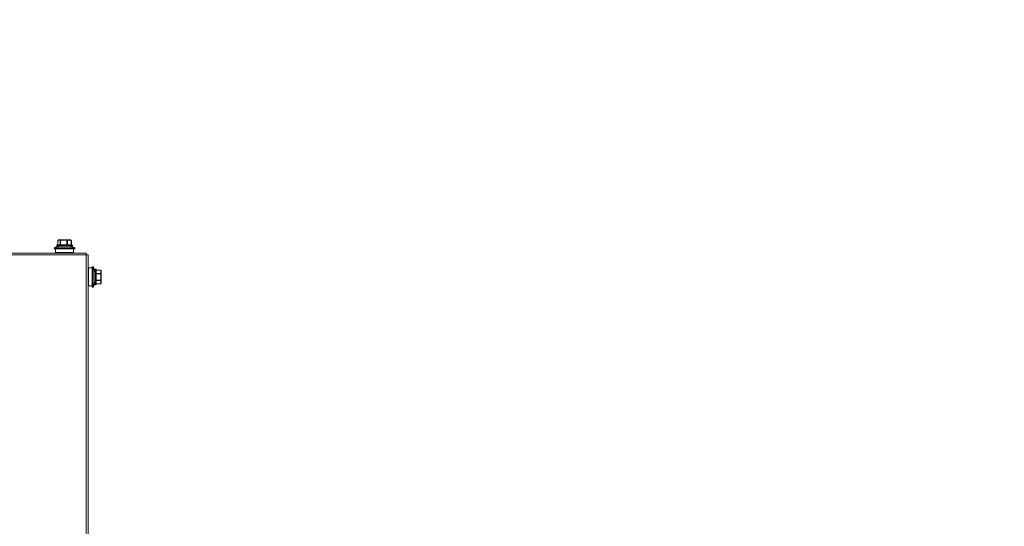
# Model space of a CAD drawing. Header units: millimetres. Extents: x -3034 to 546681, y -100001 to 133386.
# Tile 82 of 124: x 89135 to 89794, y -14791 to -14452. Entities that reach past the tile are written whole.
import ezdxf

# ---------------------------------------------------------------- set-up
doc = ezdxf.new("R2010")
doc.units = ezdxf.units.MM
doc.linetypes.add('ACAD_ISO03W100', pattern=[150, 60, -90])
for name, color, linetype in [('___INST__AR_podstawy', 3, 'Continuous'), ('ELEK CIENKIE', 80, 'Continuous'), ('ELEK ODGROMÓWKA', 214, 'Continuous')]:
    doc.layers.add(name, color=color, linetype=linetype)

# ---------------------------------------------------------------- blocks, each defined once
blk = doc.blocks.new('iglice')
at = {"layer": 'ELEK CIENKIE', "color": 232, "linetype": 'ACAD_ISO03W100', "ltscale": 3}
blk.add_circle((-27813.9, 9135.33), 7540, dxfattribs=at)
blk = doc.blocks.new('wentDACH')
at = {"color": 8, "linetype": 'Continuous', "lineweight": 9}
for p, q in [((-96874.41, 28798.01), (-96874.41, 28797.71)), ((-96863.91, 28798.01), (-96874.41, 28798.01)), ((-96874.41, 28797.71), (-96863.91, 28797.71)), ((-96864.21, 28798.31), (-96874.11, 28798.31)), ((-96874.11, 28797.41), (-96864.21, 28797.41)), ((-96873.7, 28798.31), (-96873.7, 28801.21)), ((-96873.7, 28801.21), (-96873.67, 28801.21)), ((-96873.67, 28798.31), (-96873.67, 28801.21)), ((-96873.58, 28801.45), (-96873.53, 28801.48)), ((-96873.58, 28801.45), (-96873.57, 28801.45)), ((-96873.53, 28801.48), (-96873.46, 28801.53)), ((-96873.46, 28801.53), (-96873.4, 28801.57)), ((-96873.4, 28801.57), (-96873.34, 28801.61)), ((-96872.34, 28801.41), (-96873.35, 28801.41)), ((-96873.34, 28801.61), (-96873.32, 28801.62)), ((-96873.23, 28801.67), (-96873.32, 28801.62)), ((-96873.23, 28801.67), (-96873.22, 28801.67)), ((-96873.23, 28801.67), (-96873.22, 28801.67)), ((-96873.23, 28801.67), (-96873.22, 28801.67)), ((-96865.24, 28801.71), (-96873.08, 28801.71)), ((-96870.97, 28801.67), (-96872.18, 28801.67)), ((-96872.02, 28798.31), (-96872.02, 28801.21)), ((-96872.02, 28801.21), (-96871.78, 28801.21)), ((-96871.78, 28798.31), (-96871.78, 28801.21)), ((-96868.37, 28801.41), (-96870.94, 28801.41)), ((-96866.91, 28801.67), (-96868.31, 28801.67)), ((-96867.54, 28798.31), (-96867.54, 28801.21)), ((-96867.54, 28801.21), (-96867.26, 28801.21)), ((-96867.26, 28798.31), (-96867.26, 28801.21)), ((-96866.75, 28801.41), (-96865.19, 28801.41)), ((-96865.29, 28801.67), (-96865.09, 28801.67)), ((-96865.09, 28801.67), (-96864.99, 28801.62)), ((-96864.99, 28801.62), (-96864.98, 28801.61)), ((-96864.99, 28801.62), (-96864.99, 28801.62)), ((-96864.98, 28801.61), (-96864.91, 28801.57)), ((-96864.91, 28801.57), (-96864.85, 28801.53)), ((-96864.85, 28801.53), (-96864.79, 28801.48)), ((-96864.79, 28801.48), (-96864.74, 28801.45)), ((-96864.74, 28801.45), (-96864.77, 28801.47)), ((-96864.74, 28801.45), (-96864.74, 28801.45)), ((-96864.68, 28798.31), (-96864.68, 28801.21)), ((-96864.68, 28801.21), (-96864.62, 28801.21)), ((-96864.62, 28798.31), (-96864.62, 28801.21)), ((-96863.91, 28798.01), (-96863.91, 28797.71)), ((-97900.96, 28792.91), (-96854.66, 28792.91)), ((-97893.46, 28791.71), (-96854.66, 28791.71)), ((-96876.16, 28796.39), (-96875.89, 28795.63)), ((-96862.16, 28796.39), (-96876.16, 28796.39)), ((-96862.42, 28795.63), (-96875.89, 28795.63)), ((-96875.16, 28795.63), (-96875.16, 28793.21)), ((-96863.16, 28793.21), (-96875.16, 28793.21)), ((-96863.16, 28795.63), (-96863.16, 28793.21)), ((-96862.16, 28796.39), (-96862.42, 28795.63)), ((-96854.66, 28792.91), (-96854.66, 28791.71)), ((-96854.66, 28791.71), (-96854.66, 27944.11)), ((-96854.66, 28791.71), (-96853.46, 28791.71)), ((-96853.46, 28791.71), (-96853.46, 27944.11)), ((-96849.98, 28783.91), (-96850.73, 28783.64)), ((-96850.73, 28770.18), (-96850.73, 28783.64)), ((-96849.98, 28769.91), (-96849.98, 28783.91)), ((-96853.16, 28770.91), (-96853.16, 28782.91)), ((-96850.73, 28782.91), (-96853.16, 28782.91)), ((-96848.96, 28781.86), (-96848.96, 28771.96)), ((-96848.66, 28782.16), (-96848.66, 28771.66)), ((-96848.36, 28782.16), (-96848.66, 28782.16)), ((-96848.36, 28771.66), (-96848.36, 28782.16)), ((-96848.06, 28771.96), (-96848.06, 28781.86)), ((-96848.06, 28781.48), (-96845.16, 28781.48)), ((-96848.06, 28781.44), (-96845.16, 28781.44)), ((-96848.06, 28779.27), (-96845.16, 28779.27)), ((-96848.06, 28779.01), (-96845.16, 28779.01)), ((-96845.16, 28781.48), (-96845.16, 28781.44)), ((-96845.16, 28779.27), (-96845.16, 28779.01)), ((-96844.96, 28779.7), (-96844.96, 28781.01)), ((-96844.96, 28775.58), (-96844.96, 28778.17)), ((-96844.9, 28781.33), (-96844.9, 28781.33)), ((-96844.7, 28780.98), (-96844.9, 28781.33)), ((-96844.7, 28780.98), (-96844.7, 28780.9)), ((-96844.7, 28778.22), (-96844.7, 28779.54)), ((-96844.66, 28772.99), (-96844.66, 28780.83)), ((-96850.73, 28770.91), (-96853.16, 28770.91)), ((-96848.36, 28771.66), (-96848.66, 28771.66)), ((-96848.06, 28774.74), (-96845.16, 28774.74)), ((-96848.06, 28774.48), (-96845.16, 28774.48)), ((-96848.06, 28772.38), (-96845.16, 28772.38)), ((-96848.06, 28772.34), (-96845.16, 28772.34)), ((-96845.16, 28774.74), (-96845.16, 28774.48)), ((-96845.16, 28772.38), (-96845.16, 28772.34)), ((-96844.96, 28774.07), (-96844.96, 28772.79)), ((-96844.7, 28772.84), (-96844.9, 28772.49)), ((-96844.7, 28774.23), (-96844.7, 28775.53)), ((-96844.7, 28772.91), (-96844.7, 28772.84)), ((-96849.98, 28769.91), (-96850.73, 28770.18))]:
    blk.add_line(p, q, dxfattribs=at)
for centre, radius, start, end in [((-96869.16, 28776.63), 20.96, 97.53907, 109.50988), ((-96874.11, 28798.01), 0.3, 90, 180), ((-96874.11, 28797.71), 0.3, 180, 270), ((-96873.4, 28801.21), 0.3, 126.42381, 180), ((-96873.4, 28801.24), 0.277, 175.84074, 186.93359), ((-96873.43, 28801.26), 0.241, 128.5817, 130.95248), ((-96873.43, 28801.26), 0.238, 126.6784, 128.58145), ((-96872.48, 28800.16), 1.69, 116.32917, 120.0415), ((-96873.08, 28801.41), 0.3, 90, 120), ((-96873.07, 28801.46), 0.252, 90.00108, 91.70026), ((-96869.16, 28776.63), 20.96, 70.49012, 82.46093), ((-96865.24, 28801.41), 0.3, 60, 90), ((-96864.92, 28801.21), 0.3, 0, 53.57619), ((-96864.21, 28798.01), 0.3, 0, 90), ((-96864.21, 28797.71), 0.3, 270, 0), ((-96869.74, 28776.91), 20.96, 7.53907, 19.50988), ((-96848.66, 28781.86), 0.3, 90, 180), ((-96848.36, 28781.86), 0.3, 0, 90), ((-96845.16, 28781.18), 0.3, 30.36421, 90), ((-96848.12, 28779.5), 3.7, 29.21458, 29.6118), ((-96847.13, 28780), 2.6, 21.98147, 23.10997), ((-96847.02, 28780.04), 2.47, 20.31772, 21.98512), ((-96844.96, 28780.83), 0.3, 0, 30), ((-96844.95, 28780.75), 0.292, 19.693, 30.47521), ((-96844.95, 28780.76), 0.291, 4.64139, 19.64718), ((-96844.88, 28780.76), 0.224, 0.04099, 10.24991), ((-96844.95, 28780.76), 0.289, 0.00373, 4.60765), ((-96869.74, 28776.91), 20.96, 340.49012, 352.46093), ((-96848.66, 28771.96), 0.3, 180, 270), ((-96848.36, 28771.96), 0.3, 270, 0), ((-96845.16, 28772.64), 0.3, 270, 329.63579), ((-96846.99, 28773.79), 2.46, 336.12197, 337.62421), ((-96846.86, 28773.73), 2.32, 337.62531, 339.08141), ((-96844.96, 28772.99), 0.3, 330, 0), ((-96844.95, 28773.05), 0.291, 354.91609, 359.99506)]:
    blk.add_arc(centre, radius, start, end, dxfattribs=at)
for points, knots in [([(-96873.67, 28801.26), (-96873.67, 28801.29), (-96873.66, 28801.36), (-96873.61, 28801.42), (-96873.59, 28801.44)], [0, 0, 0, 0, 0.508798, 1, 1, 1, 1]), ([(-96873.67, 28801.21), (-96873.65, 28801.23), (-96873.54, 28801.3), (-96873.43, 28801.37), (-96873.35, 28801.41)], [0, 0, 0, 0, 0.258622, 1, 1, 1, 1]), ([(-96873.35, 28801.41), (-96873.35, 28801.45), (-96873.33, 28801.53), (-96873.27, 28801.62), (-96873.18, 28801.69), (-96873.11, 28801.71), (-96873.08, 28801.71)], [0, 0, 0, 0, 0.259185, 0.513105, 0.759396, 1, 1, 1, 1]), ([(-96873.22, 28801.67), (-96873.26, 28801.65), (-96873.33, 28801.57), (-96873.35, 28801.46), (-96873.35, 28801.41)], [0, 0, 0, 0, 0.487682, 1, 1, 1, 1]), ([(-96872.07, 28801.71), (-96872.1, 28801.71), (-96872.18, 28801.69), (-96872.27, 28801.63), (-96872.33, 28801.53), (-96872.34, 28801.45), (-96872.34, 28801.41)], [0, 0, 0, 0, 0.240697, 0.486978, 0.740875, 1, 1, 1, 1]), ([(-96872.34, 28801.41), (-96872.34, 28801.44), (-96872.33, 28801.49), (-96872.29, 28801.56), (-96872.24, 28801.63), (-96872.2, 28801.66), (-96872.18, 28801.67)], [0, 0, 0, 0, 0.250406, 0.503254, 0.75404, 1, 1, 1, 1]), ([(-96872.34, 28801.41), (-96872.31, 28801.4), (-96872.2, 28801.34), (-96872.09, 28801.27), (-96872.02, 28801.21)], [0, 0, 0, 0, 0.241572, 1, 1, 1, 1]), ([(-96872.18, 28801.67), (-96872.16, 28801.68), (-96872.13, 28801.7), (-96872.09, 28801.71), (-96872.07, 28801.71)], [0, 0, 0, 0, 0.512379, 1, 1, 1, 1]), ([(-96872.18, 28801.67), (-96872.15, 28801.66), (-96872.03, 28801.6), (-96871.91, 28801.53), (-96871.83, 28801.47)], [0, 0, 0, 0, 0.241665, 1, 1, 1, 1]), ([(-96872.02, 28801.21), (-96872.01, 28801.26), (-96871.97, 28801.37), (-96871.88, 28801.44), (-96871.83, 28801.47)], [0, 0, 0, 0, 0.499375, 1, 1, 1, 1]), ([(-96871.78, 28801.21), (-96871.79, 28801.23), (-96871.8, 28801.28), (-96871.81, 28801.36), (-96871.83, 28801.42), (-96871.83, 28801.45), (-96871.83, 28801.47)], [0, 0, 0, 0, 0.311011, 0.595499, 0.831048, 1, 1, 1, 1]), ([(-96870.9, 28801.71), (-96870.92, 28801.71), (-96870.94, 28801.7), (-96870.96, 28801.68), (-96870.97, 28801.67)], [0, 0, 0, 0, 0.450321, 1, 1, 1, 1]), ([(-96870.97, 28801.67), (-96870.97, 28801.66), (-96870.97, 28801.62), (-96870.96, 28801.53), (-96870.95, 28801.46), (-96870.94, 28801.41)], [0, 0, 0, 0, 0.177509, 0.414884, 1, 1, 1, 1]), ([(-96870.94, 28801.41), (-96870.94, 28801.45), (-96870.94, 28801.52), (-96870.93, 28801.6), (-96870.93, 28801.66), (-96870.92, 28801.69), (-96870.91, 28801.7), (-96870.91, 28801.71), (-96870.9, 28801.71)], [0, 0, 0, 0, 0.374745, 0.693331, 0.816493, 0.909374, 0.969614, 1, 1, 1, 1]), ([(-96868.34, 28801.71), (-96868.34, 28801.71), (-96868.35, 28801.7), (-96868.35, 28801.69), (-96868.36, 28801.66), (-96868.37, 28801.6), (-96868.37, 28801.52), (-96868.37, 28801.45), (-96868.37, 28801.41)], [0, 0, 0, 0, 0.030416, 0.090737, 0.183718, 0.306963, 0.625593, 1, 1, 1, 1]), ([(-96868.37, 28801.41), (-96868.37, 28801.44), (-96868.36, 28801.48), (-96868.35, 28801.53), (-96868.34, 28801.57), (-96868.32, 28801.62), (-96868.31, 28801.65), (-96868.31, 28801.67)], [0, 0, 0, 0, 0.297271, 0.441547, 0.57721, 0.816523, 1, 1, 1, 1]), ([(-96868.31, 28801.67), (-96868.31, 28801.68), (-96868.32, 28801.7), (-96868.33, 28801.71), (-96868.34, 28801.71)], [0, 0, 0, 0, 0.636177, 1, 1, 1, 1]), ([(-96867.54, 28801.21), (-96867.53, 28801.23), (-96867.51, 28801.29), (-96867.49, 28801.36), (-96867.47, 28801.42), (-96867.45, 28801.45), (-96867.44, 28801.47)], [0, 0, 0, 0, 0.300908, 0.581887, 0.820768, 1, 1, 1, 1]), ([(-96867.44, 28801.47), (-96867.4, 28801.49), (-96867.22, 28801.56), (-96867.04, 28801.63), (-96866.91, 28801.67)], [0, 0, 0, 0, 0.253035, 1, 1, 1, 1]), ([(-96867.26, 28801.21), (-96867.27, 28801.26), (-96867.3, 28801.34), (-96867.38, 28801.42), (-96867.42, 28801.46), (-96867.44, 28801.47)], [0, 0, 0, 0, 0.51005, 0.761443, 1, 1, 1, 1]), ([(-96867.26, 28801.21), (-96867.22, 28801.23), (-96867.05, 28801.3), (-96866.88, 28801.37), (-96866.75, 28801.41)], [0, 0, 0, 0, 0.253258, 1, 1, 1, 1]), ([(-96866.75, 28801.41), (-96866.75, 28801.45), (-96866.76, 28801.53), (-96866.82, 28801.62), (-96866.89, 28801.69), (-96866.96, 28801.71), (-96866.99, 28801.71)], [0, 0, 0, 0, 0.275505, 0.536765, 0.776581, 1, 1, 1, 1]), ([(-96866.99, 28801.71), (-96866.98, 28801.71), (-96866.95, 28801.7), (-96866.92, 28801.68), (-96866.91, 28801.67)], [0, 0, 0, 0, 0.468779, 1, 1, 1, 1]), ([(-96866.91, 28801.67), (-96866.87, 28801.64), (-96866.79, 28801.57), (-96866.76, 28801.46), (-96866.75, 28801.41)], [0, 0, 0, 0, 0.485187, 1, 1, 1, 1]), ([(-96865.43, 28801.71), (-96865.4, 28801.71), (-96865.33, 28801.69), (-96865.25, 28801.62), (-96865.2, 28801.53), (-96865.19, 28801.45), (-96865.19, 28801.41)], [0, 0, 0, 0, 0.223573, 0.463515, 0.72475, 1, 1, 1, 1]), ([(-96865.29, 28801.67), (-96865.3, 28801.68), (-96865.34, 28801.7), (-96865.39, 28801.71), (-96865.43, 28801.71)], [0, 0, 0, 0, 0.252574, 1, 1, 1, 1]), ([(-96865.29, 28801.67), (-96865.26, 28801.66), (-96865.17, 28801.63), (-96865.08, 28801.6), (-96865.01, 28801.57)], [0, 0, 0, 0, 0.248581, 1, 1, 1, 1]), ([(-96865.19, 28801.41), (-96865.19, 28801.44), (-96865.19, 28801.49), (-96865.2, 28801.56), (-96865.23, 28801.62), (-96865.27, 28801.66), (-96865.29, 28801.67)], [0, 0, 0, 0, 0.271827, 0.529056, 0.771486, 1, 1, 1, 1]), ([(-96865.19, 28801.41), (-96865.15, 28801.4), (-96864.97, 28801.34), (-96864.8, 28801.27), (-96864.68, 28801.21)], [0, 0, 0, 0, 0.246934, 1, 1, 1, 1]), ([(-96865.01, 28801.57), (-96864.99, 28801.57), (-96864.91, 28801.53), (-96864.83, 28801.5), (-96864.77, 28801.47)], [0, 0, 0, 0, 0.248651, 1, 1, 1, 1]), ([(-96864.77, 28801.47), (-96864.79, 28801.48), (-96864.86, 28801.53), (-96864.94, 28801.58), (-96864.99, 28801.62)], [0, 0, 0, 0, 0.255592, 1, 1, 1, 1]), ([(-96864.68, 28801.21), (-96864.68, 28801.22), (-96864.67, 28801.29), (-96864.68, 28801.36), (-96864.71, 28801.4)], [0, 0, 0, 0, 0.267465, 1, 1, 1, 1]), ([(-96845.16, 28781.44), (-96845.13, 28781.45), (-96845.08, 28781.45), (-96845.01, 28781.43), (-96844.94, 28781.39), (-96844.91, 28781.35), (-96844.9, 28781.33)], [0, 0, 0, 0, 0.267785, 0.523235, 0.76616, 1, 1, 1, 1]), ([(-96845.16, 28781.44), (-96845.14, 28781.41), (-96845.07, 28781.27), (-96845, 28781.12), (-96844.96, 28781.01)], [0, 0, 0, 0, 0.255011, 1, 1, 1, 1]), ([(-96844.96, 28779.7), (-96844.97, 28779.66), (-96845.03, 28779.52), (-96845.1, 28779.38), (-96845.16, 28779.27)], [0, 0, 0, 0, 0.245168, 1, 1, 1, 1]), ([(-96845.16, 28779.27), (-96845.11, 28779.26), (-96845, 28779.22), (-96844.92, 28779.14), (-96844.9, 28779.09)], [0, 0, 0, 0, 0.505194, 1, 1, 1, 1]), ([(-96845.16, 28779.01), (-96845.13, 28779.02), (-96845.08, 28779.03), (-96845.01, 28779.05), (-96844.95, 28779.07), (-96844.92, 28779.08), (-96844.9, 28779.09)], [0, 0, 0, 0, 0.306799, 0.590207, 0.827401, 1, 1, 1, 1]), ([(-96844.7, 28780.9), (-96844.72, 28780.94), (-96844.81, 28781.01), (-96844.91, 28781.02), (-96844.96, 28781.01)], [0, 0, 0, 0, 0.478518, 1, 1, 1, 1]), ([(-96844.96, 28781.01), (-96844.89, 28781.01), (-96844.78, 28780.98), (-96844.69, 28780.89), (-96844.67, 28780.83), (-96844.66, 28780.8)], [0, 0, 0, 0, 0.518842, 0.765014, 1, 1, 1, 1]), ([(-96844.96, 28779.7), (-96844.93, 28779.7), (-96844.88, 28779.69), (-96844.81, 28779.65), (-96844.74, 28779.6), (-96844.71, 28779.56), (-96844.7, 28779.54)], [0, 0, 0, 0, 0.253526, 0.508895, 0.758963, 1, 1, 1, 1]), ([(-96844.66, 28779.44), (-96844.66, 28779.48), (-96844.67, 28779.55), (-96844.74, 28779.63), (-96844.84, 28779.69), (-96844.92, 28779.7), (-96844.96, 28779.7)], [0, 0, 0, 0, 0.232774, 0.476034, 0.733303, 1, 1, 1, 1]), ([(-96844.7, 28778.22), (-96844.71, 28778.22), (-96844.8, 28778.2), (-96844.89, 28778.18), (-96844.96, 28778.17)], [0, 0, 0, 0, 0.179082, 1, 1, 1, 1]), ([(-96844.96, 28778.17), (-96844.94, 28778.17), (-96844.9, 28778.17), (-96844.84, 28778.17), (-96844.79, 28778.17), (-96844.75, 28778.17), (-96844.72, 28778.17), (-96844.69, 28778.17), (-96844.68, 28778.17), (-96844.67, 28778.17), (-96844.66, 28778.17), (-96844.66, 28778.17), (-96844.66, 28778.17), (-96844.66, 28778.17)], [0, 0, 0, 0, 0.194898, 0.38268, 0.555514, 0.706987, 0.831369, 0.8818, 0.923765, 0.956838, 0.98067, 0.995092, 1, 1, 1, 1]), ([(-96844.7, 28779.54), (-96844.71, 28779.5), (-96844.77, 28779.35), (-96844.84, 28779.2), (-96844.9, 28779.09)], [0, 0, 0, 0, 0.245095, 1, 1, 1, 1]), ([(-96844.89, 28781.31), (-96844.88, 28781.29), (-96844.82, 28781.19), (-96844.78, 28781.09), (-96844.74, 28781.02)], [0, 0, 0, 0, 0.253402, 1, 1, 1, 1]), ([(-96844.7, 28779.54), (-96844.69, 28779.53), (-96844.67, 28779.49), (-96844.66, 28779.46), (-96844.66, 28779.44)], [0, 0, 0, 0, 0.520333, 1, 1, 1, 1]), ([(-96844.66, 28778.17), (-96844.66, 28778.18), (-96844.66, 28778.2), (-96844.68, 28778.21), (-96844.7, 28778.22)], [0, 0, 0, 0, 0.198649, 1, 1, 1, 1]), ([(-96845.16, 28774.74), (-96845.13, 28774.73), (-96845.08, 28774.72), (-96845.01, 28774.7), (-96844.95, 28774.68), (-96844.92, 28774.67), (-96844.9, 28774.67)], [0, 0, 0, 0, 0.307536, 0.591205, 0.828161, 1, 1, 1, 1]), ([(-96845.16, 28774.48), (-96845.11, 28774.49), (-96845, 28774.53), (-96844.92, 28774.62), (-96844.9, 28774.67)], [0, 0, 0, 0, 0.504307, 1, 1, 1, 1]), ([(-96845.16, 28774.48), (-96845.14, 28774.45), (-96845.07, 28774.31), (-96845, 28774.17), (-96844.96, 28774.07)], [0, 0, 0, 0, 0.255442, 1, 1, 1, 1]), ([(-96844.96, 28772.79), (-96844.97, 28772.76), (-96845.03, 28772.61), (-96845.1, 28772.48), (-96845.16, 28772.38)], [0, 0, 0, 0, 0.244817, 1, 1, 1, 1]), ([(-96845.16, 28772.38), (-96845.14, 28772.37), (-96845.08, 28772.37), (-96845.01, 28772.39), (-96844.95, 28772.43), (-96844.91, 28772.47), (-96844.9, 28772.49)], [0, 0, 0, 0, 0.26657, 0.52154, 0.764817, 1, 1, 1, 1]), ([(-96844.66, 28775.58), (-96844.66, 28775.58), (-96844.66, 28775.58), (-96844.66, 28775.58), (-96844.67, 28775.58), (-96844.68, 28775.58), (-96844.69, 28775.58), (-96844.72, 28775.58), (-96844.75, 28775.58), (-96844.79, 28775.58), (-96844.84, 28775.58), (-96844.9, 28775.58), (-96844.94, 28775.58), (-96844.96, 28775.58)], [0, 0, 0, 0, 0.004912, 0.019351, 0.043222, 0.076343, 0.118352, 0.168842, 0.293309, 0.444878, 0.617665, 0.805123, 1, 1, 1, 1]), ([(-96844.96, 28775.58), (-96844.93, 28775.58), (-96844.89, 28775.57), (-96844.84, 28775.56), (-96844.8, 28775.55), (-96844.75, 28775.54), (-96844.71, 28775.53), (-96844.7, 28775.53)], [0, 0, 0, 0, 0.301899, 0.447215, 0.583434, 0.821378, 1, 1, 1, 1]), ([(-96844.96, 28774.07), (-96844.92, 28774.07), (-96844.84, 28774.08), (-96844.74, 28774.14), (-96844.67, 28774.22), (-96844.66, 28774.29), (-96844.66, 28774.33)], [0, 0, 0, 0, 0.265804, 0.522591, 0.76618, 1, 1, 1, 1]), ([(-96844.7, 28774.23), (-96844.72, 28774.18), (-96844.8, 28774.11), (-96844.9, 28774.07), (-96844.96, 28774.07)], [0, 0, 0, 0, 0.492406, 1, 1, 1, 1]), ([(-96844.67, 28772.98), (-96844.68, 28772.95), (-96844.71, 28772.9), (-96844.8, 28772.82), (-96844.9, 28772.79), (-96844.96, 28772.79)], [0, 0, 0, 0, 0.237171, 0.484607, 1, 1, 1, 1]), ([(-96844.96, 28772.79), (-96844.93, 28772.79), (-96844.88, 28772.79), (-96844.78, 28772.82), (-96844.72, 28772.87), (-96844.7, 28772.91)], [0, 0, 0, 0, 0.266294, 0.521436, 1, 1, 1, 1]), ([(-96844.9, 28774.67), (-96844.88, 28774.63), (-96844.8, 28774.49), (-96844.74, 28774.34), (-96844.7, 28774.23)], [0, 0, 0, 0, 0.255065, 1, 1, 1, 1]), ([(-96844.74, 28772.79), (-96844.76, 28772.77), (-96844.8, 28772.67), (-96844.85, 28772.58), (-96844.89, 28772.51)], [0, 0, 0, 0, 0.246719, 1, 1, 1, 1]), ([(-96844.7, 28775.53), (-96844.69, 28775.54), (-96844.67, 28775.55), (-96844.66, 28775.57), (-96844.66, 28775.58)], [0, 0, 0, 0, 0.318335, 1, 1, 1, 1]), ([(-96844.66, 28774.33), (-96844.66, 28774.31), (-96844.67, 28774.27), (-96844.69, 28774.24), (-96844.7, 28774.23)], [0, 0, 0, 0, 0.480871, 1, 1, 1, 1])]:
    blk.add_open_spline(points, degree=3, knots=knots, dxfattribs=at)
for points in [[(-96873.07, 28801.71), (-96873.12, 28801.71), (-96873.17, 28801.7), (-96873.22, 28801.67)], [(-96871.83, 28801.47), (-96871.55, 28801.55), (-96871.26, 28801.62), (-96870.97, 28801.67)], [(-96871.78, 28801.21), (-96871.5, 28801.29), (-96871.22, 28801.36), (-96870.94, 28801.41)], [(-96868.37, 28801.41), (-96868.09, 28801.36), (-96867.81, 28801.29), (-96867.54, 28801.21)], [(-96868.31, 28801.67), (-96868.02, 28801.62), (-96867.73, 28801.55), (-96867.44, 28801.47)], [(-96864.74, 28801.45), (-96864.75, 28801.45), (-96864.76, 28801.46), (-96864.77, 28801.47)], [(-96864.71, 28801.4), (-96864.72, 28801.42), (-96864.73, 28801.43), (-96864.74, 28801.45)], [(-96845.16, 28779.01), (-96845.08, 28778.73), (-96845.01, 28778.45), (-96844.96, 28778.17)], [(-96844.9, 28779.09), (-96844.82, 28778.8), (-96844.75, 28778.51), (-96844.7, 28778.22)], [(-96844.96, 28775.58), (-96845.01, 28775.3), (-96845.08, 28775.02), (-96845.16, 28774.74)], [(-96844.7, 28775.53), (-96844.75, 28775.24), (-96844.82, 28774.95), (-96844.9, 28774.67)], [(-96844.7, 28772.91), (-96844.68, 28772.94), (-96844.66, 28772.99), (-96844.66, 28773.03)], [(-96844.66, 28773.05), (-96844.66, 28773.03), (-96844.66, 28773), (-96844.67, 28772.98)]]:
    blk.add_open_spline(points, degree=3, dxfattribs=at)

msp = doc.modelspace()

# ---------------------------------------------------------------- block references
at = {"layer": '___INST__AR_podstawy', "color": 210, "lineweight": 40}
msp.add_blockref('wentDACH', (186034.592, -43400.942), dxfattribs=at)
at = {"layer": 'ELEK ODGROMÓWKA'}
msp.add_blockref('iglice', (111335.99, -24243.943), dxfattribs=at)

doc.saveas('drawing.dxf')
